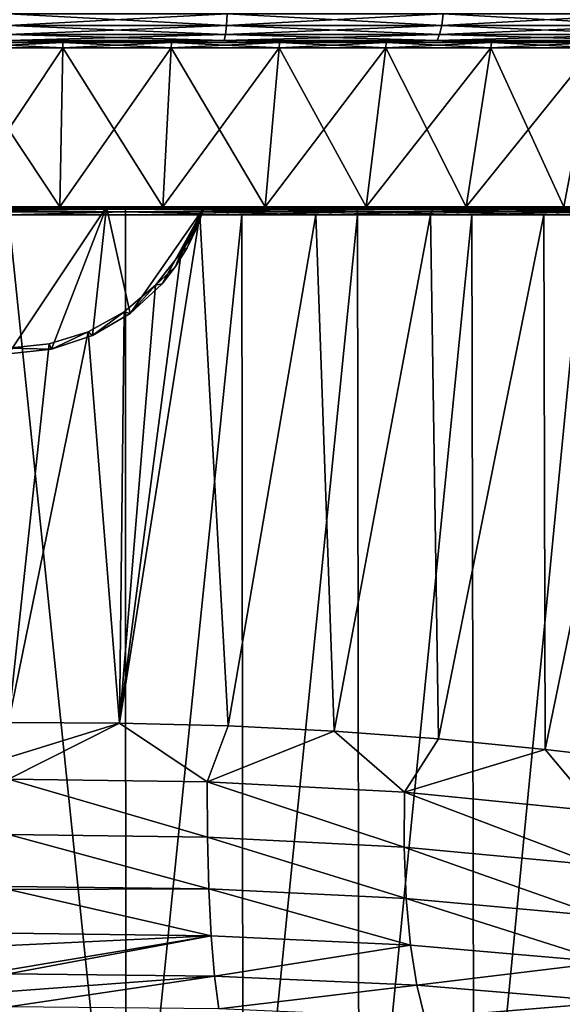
# Model space of a CAD drawing. Header units: metres. Extents: x -136 to 36, y -213 to -20.
# Tile 74 of 104: x 0 to 7, y -67 to -55. Entities that reach past the tile are written whole.
import ezdxf

# ---------------------------------------------------------------- set-up
doc = ezdxf.new("R2010")
doc.units = ezdxf.units.M
doc.layers.add('solid_11_382_033_XXX', color=7, linetype='CONTINUOUS')

msp = doc.modelspace()

# ---------------------------------------------------------------- linework, layer by layer
at = {"layer": 'solid_11_382_033_XXX'}
for points in [[(2.667313, -55.15406, -22.82032), (0, -55.29364, -22.904694), (0, -55.15406, -22.975674)], [(2.667313, -55.15406, -22.82032), (2.659073, -55.29364, -22.749819), (0, -55.29364, -22.904694)], [(2.659073, -55.29364, 22.749819), (0, -55.15406, 22.975674), (0, -55.29364, 22.904694)], [(2.667313, -55.15406, 22.82032), (0, -55.15406, 22.975674), (2.659073, -55.29364, 22.749819)], [(2.667313, -55.15406, 22.82032), (2.659073, -55.29364, 22.749819), (5.282186, -55.29364, 22.287294)], [(5.298555, -55.15406, -22.356361), (5.282186, -55.29364, -22.287294), (2.659073, -55.29364, -22.749819)], [(2.667313, -55.15406, -22.82032), (5.298555, -55.15406, -22.356361), (2.659073, -55.29364, -22.749819)], [(5.298555, -55.15406, 22.356361), (2.667313, -55.15406, 22.82032), (5.282186, -55.29364, 22.287294)], [(5.298555, -55.15406, 22.356361), (5.282186, -55.29364, 22.287294), (7.833867, -55.29364, 21.523371)], [(7.858143, -55.15406, -21.590071), (7.833867, -55.29364, -21.523371), (5.282186, -55.29364, -22.287294)], [(5.298555, -55.15406, -22.356361), (7.858143, -55.15406, -21.590071), (5.282186, -55.29364, -22.287294)], [(7.858143, -55.15406, 21.590071), (5.298555, -55.15406, 22.356361), (7.833867, -55.29364, 21.523371)], [(2.659073, -55.29364, -22.749819), (0, -55.404415, -22.79402), (0, -55.29364, -22.904694)], [(2.659073, -55.29364, -22.749819), (2.646224, -55.404415, -22.639894), (0, -55.404415, -22.79402)], [(2.646224, -55.404415, 22.639894), (0, -55.29364, 22.904694), (0, -55.404415, 22.79402)], [(2.659073, -55.29364, 22.749819), (0, -55.29364, 22.904694), (2.646224, -55.404415, 22.639894)], [(2.659073, -55.29364, 22.749819), (2.646224, -55.404415, 22.639894), (5.256663, -55.404415, 22.179604)], [(5.282186, -55.29364, -22.287294), (5.256663, -55.404415, -22.179604), (2.646224, -55.404415, -22.639894)], [(2.659073, -55.29364, -22.749819), (5.282186, -55.29364, -22.287294), (2.646224, -55.404415, -22.639894)], [(5.282186, -55.29364, 22.287294), (2.659073, -55.29364, 22.749819), (5.256663, -55.404415, 22.179604)], [(5.282186, -55.29364, 22.287294), (5.256663, -55.404415, 22.179604), (7.796014, -55.404415, 21.419373)], [(7.833867, -55.29364, -21.523371), (7.796014, -55.404415, -21.419373), (5.256663, -55.404415, -22.179604)], [(5.282186, -55.29364, -22.287294), (7.833867, -55.29364, -21.523371), (5.256663, -55.404415, -22.179604)], [(7.833867, -55.29364, 21.523371), (5.282186, -55.29364, 22.287294), (7.796014, -55.404415, 21.419373)], [(2.646224, -55.404415, -22.639894), (0, -55.475529, -22.654509), (0, -55.404415, -22.79402)], [(2.646224, -55.404415, -22.639894), (2.630028, -55.475529, -22.501328), (0, -55.475529, -22.654509)], [(2.630028, -55.475529, 22.501328), (0, -55.404415, 22.79402), (0, -55.475529, 22.654509)], [(2.646224, -55.404415, 22.639894), (0, -55.404415, 22.79402), (2.630028, -55.475529, 22.501328)], [(2.646224, -55.404415, 22.639894), (2.630028, -55.475529, 22.501328), (5.224489, -55.475529, 22.043854)], [(5.256663, -55.404415, -22.179604), (5.224489, -55.475529, -22.043854), (2.630028, -55.475529, -22.501328)], [(2.646224, -55.404415, -22.639894), (5.256663, -55.404415, -22.179604), (2.630028, -55.475529, -22.501328)], [(5.256663, -55.404415, 22.179604), (2.646224, -55.404415, 22.639894), (5.224489, -55.475529, 22.043854)], [(5.256663, -55.404415, 22.179604), (5.224489, -55.475529, 22.043854), (7.748298, -55.475529, 21.288275)], [(7.796014, -55.404415, -21.419373), (7.748298, -55.475529, -21.288275), (5.224489, -55.475529, -22.043854)], [(5.256663, -55.404415, -22.179604), (7.796014, -55.404415, -21.419373), (5.224489, -55.475529, -22.043854)], [(7.796014, -55.404415, 21.419373), (5.256663, -55.404415, 22.179604), (7.748298, -55.475529, 21.288275)], [(-0.66324, -55.5, 20.68224), (0.663239, -55.5, 20.68224), (0, -55.5, 22.5)], [(0.662493, -55.566582, 20.658981), (0.663239, -55.5, 20.68224), (-0.66324, -55.5, 20.68224)], [(0.662493, -55.566582, 20.658981), (-0.66324, -55.5, 20.68224), (-0.662493, -55.566582, 20.658981)], [(0.66324, -55.5, -20.682243), (-0.663239, -55.5, -20.682243), (0, -55.5, -22.5)], [(-0.662493, -55.566582, -20.658985), (-0.663239, -55.5, -20.682243), (0.66324, -55.5, -20.682243)], [(-0.662493, -55.566582, -20.658985), (0.66324, -55.5, -20.682243), (0.662493, -55.566582, -20.658985)], [(2.630028, -55.475529, -22.501328), (1.412744, -55.5, -22.455605), (0, -55.5, -22.5)], [(2.630028, -55.475529, -22.501328), (0, -55.5, -22.5), (0, -55.475529, -22.654509)], [(0, -55.475529, 22.654509), (0, -55.5, 22.5), (1.412744, -55.5, 22.455605)], [(2.630028, -55.475529, 22.501328), (0, -55.475529, 22.654509), (1.412744, -55.5, 22.455605)], [(0.66324, -55.5, -20.682243), (0, -55.5, -22.5), (1.412744, -55.5, -22.455605)], [(0.663239, -55.5, 20.68224), (1.412744, -55.5, 22.455605), (0, -55.5, 22.5)], [(1.984758, -55.566582, 20.574089), (0.663239, -55.5, 20.68224), (0.662493, -55.566582, 20.658981)], [(0.662493, -55.566582, -20.658985), (0.66324, -55.5, -20.682243), (1.986993, -55.5, -20.597256)], [(0.662493, -55.566582, -20.658985), (1.986993, -55.5, -20.597256), (1.984758, -55.566582, -20.574093)], [(0.663239, -55.5, 20.68224), (1.986991, -55.5, 20.597252), (1.412744, -55.5, 22.455605)], [(1.984758, -55.566582, 20.574089), (1.986991, -55.5, 20.597252), (0.663239, -55.5, 20.68224)], [(1.986993, -55.5, -20.597256), (0.66324, -55.5, -20.682243), (1.412744, -55.5, -22.455605)], [(2.630028, -55.475529, 22.501328), (1.412744, -55.5, 22.455605), (2.819959, -55.5, 22.322586)], [(2.630028, -55.475529, -22.501328), (2.819959, -55.5, -22.322586), (1.412744, -55.5, -22.455605)], [(1.986991, -55.5, 20.597252), (2.819959, -55.5, 22.322586), (1.412744, -55.5, 22.455605)], [(1.986993, -55.5, -20.597256), (1.412744, -55.5, -22.455605), (2.819959, -55.5, -22.322586)], [(3.298867, -55.566582, 20.404654), (1.986991, -55.5, 20.597252), (1.984758, -55.566582, 20.574089)], [(1.984758, -55.566582, -20.574093), (1.986993, -55.5, -20.597256), (3.30258, -55.5, -20.427629)], [(1.984758, -55.566582, -20.574093), (3.30258, -55.5, -20.427629), (3.298867, -55.566582, -20.404657)], [(1.986991, -55.5, 20.597252), (3.302579, -55.5, 20.427626), (2.819959, -55.5, 22.322586)], [(3.298867, -55.566582, 20.404654), (3.302579, -55.5, 20.427626), (1.986991, -55.5, 20.597252)], [(3.30258, -55.5, -20.427629), (1.986993, -55.5, -20.597256), (2.819959, -55.5, -22.322586)], [(2.630028, -55.475529, 22.501328), (2.819959, -55.5, 22.322586), (4.216041, -55.5, 22.101471)], [(5.224489, -55.475529, 22.043854), (2.630028, -55.475529, 22.501328), (4.216041, -55.5, 22.101471)], [(2.630028, -55.475529, -22.501328), (5.224489, -55.475529, -22.043854), (2.819959, -55.5, -22.322586)], [(5.224489, -55.475529, -22.043854), (4.216041, -55.5, -22.101471), (2.819959, -55.5, -22.322586)], [(3.302579, -55.5, 20.427626), (4.216041, -55.5, 22.101471), (2.819959, -55.5, 22.322586)], [(3.30258, -55.5, -20.427629), (2.819959, -55.5, -22.322586), (4.216041, -55.5, -22.101471)], [(4.59942, -55.566582, 20.151371), (3.302579, -55.5, 20.427626), (3.298867, -55.566582, 20.404654)], [(3.298867, -55.566582, -20.404657), (3.30258, -55.5, -20.427629), (4.604599, -55.5, -20.174061)], [(3.298867, -55.566582, -20.404657), (4.604599, -55.5, -20.174061), (4.59942, -55.566582, -20.151375)], [(3.302579, -55.5, 20.427626), (4.604598, -55.5, 20.174059), (4.216041, -55.5, 22.101471)], [(4.59942, -55.566582, 20.151371), (4.604598, -55.5, 20.174059), (3.302579, -55.5, 20.427626)], [(4.604599, -55.5, -20.174061), (3.30258, -55.5, -20.427629), (4.216041, -55.5, -22.101471)], [(5.224489, -55.475529, 22.043854), (4.216041, -55.5, 22.101471), (5.595489, -55.5, 21.793129)], [(5.224489, -55.475529, -22.043854), (5.595489, -55.5, -21.793129), (4.216041, -55.5, -22.101471)], [(4.604598, -55.5, 20.174059), (5.595489, -55.5, 21.793129), (4.216041, -55.5, 22.101471)], [(4.604599, -55.5, -20.174061), (4.216041, -55.5, -22.101471), (5.595489, -55.5, -21.793129)], [(5.881073, -55.566582, 19.815283), (4.604598, -55.5, 20.174059), (4.59942, -55.566582, 20.151371)], [(4.59942, -55.566582, -20.151375), (4.604599, -55.5, -20.174061), (5.887694, -55.5, -19.837595)], [(4.59942, -55.566582, -20.151375), (5.887694, -55.5, -19.837595), (5.881073, -55.566582, -19.815287)], [(4.604598, -55.5, 20.174059), (5.887693, -55.5, 19.837591), (5.595489, -55.5, 21.793129)], [(5.881073, -55.566582, 19.815283), (5.887693, -55.5, 19.837591), (4.604598, -55.5, 20.174059)], [(5.887694, -55.5, -19.837595), (4.604599, -55.5, -20.174061), (5.595489, -55.5, -21.793129)], [(5.224489, -55.475529, 22.043854), (5.595489, -55.5, 21.793129), (6.952848, -55.5, 21.398783)], [(7.748298, -55.475529, 21.288275), (5.224489, -55.475529, 22.043854), (6.952848, -55.5, 21.398783)], [(5.224489, -55.475529, -22.043854), (7.748298, -55.475529, -21.288275), (5.595489, -55.5, -21.793129)], [(7.748298, -55.475529, -21.288275), (6.952848, -55.5, -21.398783), (5.595489, -55.5, -21.793129)], [(5.887693, -55.5, 19.837591), (6.952848, -55.5, 21.398783), (5.595489, -55.5, 21.793129)], [(5.887694, -55.5, -19.837595), (5.595489, -55.5, -21.793129), (6.952848, -55.5, -21.398783)], [(7.138559, -55.566582, 19.397768), (5.887693, -55.5, 19.837591), (5.881073, -55.566582, 19.815283)], [(5.881073, -55.566582, -19.815287), (5.887694, -55.5, -19.837595), (7.146595, -55.5, -19.419611)], [(5.881073, -55.566582, -19.815287), (7.146595, -55.5, -19.419611), (7.138559, -55.566582, -19.397772)], [(5.887693, -55.5, 19.837591), (7.146596, -55.5, 19.419607), (6.952848, -55.5, 21.398783)], [(7.138559, -55.566582, 19.397768), (7.146596, -55.5, 19.419607), (5.887693, -55.5, 19.837591)], [(7.146595, -55.5, -19.419611), (5.887694, -55.5, -19.837595), (6.952848, -55.5, -21.398783)], [(-0.628416, -57.50309, -19.596344), (-0.662493, -55.566582, -20.658985), (0.662493, -55.566582, -20.658985)], [(0.628416, -57.50309, 19.59634), (0.662493, -55.566582, 20.658981), (-0.662493, -55.566582, 20.658981)], [(-0.628417, -57.50309, 19.59634), (0.628416, -57.50309, 19.59634), (-0.662493, -55.566582, 20.658981)], [(0.628417, -57.50309, -19.596344), (-0.628416, -57.50309, -19.596344), (0.662493, -55.566582, -20.658985)], [(0.628416, -57.50309, 19.59634), (1.882667, -57.50309, 19.515816), (0.662493, -55.566582, 20.658981)], [(0.628417, -57.50309, -19.596344), (0.662493, -55.566582, -20.658985), (1.984758, -55.566582, -20.574093)], [(1.882668, -57.50309, -19.515818), (0.628417, -57.50309, -19.596344), (1.984758, -55.566582, -20.574093)], [(1.882667, -57.50309, 19.515816), (1.984758, -55.566582, 20.574089), (0.662493, -55.566582, 20.658981)], [(1.882667, -57.50309, 19.515816), (3.129181, -57.50309, 19.355095), (1.984758, -55.566582, 20.574089)], [(1.882668, -57.50309, -19.515818), (1.984758, -55.566582, -20.574093), (3.298867, -55.566582, -20.404657)], [(3.129181, -57.50309, -19.355099), (1.882668, -57.50309, -19.515818), (3.298867, -55.566582, -20.404657)], [(3.129181, -57.50309, 19.355095), (3.298867, -55.566582, 20.404654), (1.984758, -55.566582, 20.574089)], [(3.129181, -57.50309, -19.355099), (3.298867, -55.566582, -20.404657), (4.59942, -55.566582, -20.151375)], [(4.362839, -57.50309, -19.114843), (3.129181, -57.50309, -19.355099), (4.59942, -55.566582, -20.151375)], [(3.129181, -57.50309, 19.355095), (4.362838, -57.50309, 19.11484), (3.298867, -55.566582, 20.404654)], [(4.362838, -57.50309, 19.11484), (4.59942, -55.566582, 20.151371), (3.298867, -55.566582, 20.404654)], [(4.362838, -57.50309, 19.11484), (5.578566, -57.50309, 18.79604), (4.59942, -55.566582, 20.151371)], [(4.362839, -57.50309, -19.114843), (4.59942, -55.566582, -20.151375), (5.881073, -55.566582, -19.815287)], [(5.578567, -57.50309, -18.796041), (4.362839, -57.50309, -19.114843), (5.881073, -55.566582, -19.815287)], [(5.578566, -57.50309, 18.79604), (5.881073, -55.566582, 19.815283), (4.59942, -55.566582, 20.151371)], [(5.578566, -57.50309, 18.79604), (6.771372, -57.50309, 18.4), (5.881073, -55.566582, 19.815283)], [(5.578567, -57.50309, -18.796041), (5.881073, -55.566582, -19.815287), (7.138559, -55.566582, -19.397772)], [(6.77137, -57.50309, -18.400003), (5.578567, -57.50309, -18.796041), (7.138559, -55.566582, -19.397772)], [(6.771372, -57.50309, 18.4), (7.138559, -55.566582, 19.397768), (5.881073, -55.566582, 19.815283)], [(-1.423594, -57.532406, 22.95849), (-1.425258, -57.564892, 22.980108), (1.425258, -57.564892, 22.980108)], [(1.425258, -57.564892, 22.980108), (-1.425258, -57.564892, 22.980108), (0, -57.603088, 23.031908)], [(-1.423594, -57.532406, 22.95849), (1.423594, -57.532406, 22.95849), (-1.421306, -57.5107, 22.9261)], [(-1.423594, -57.532406, 22.95849), (1.425258, -57.564892, 22.980108), (1.423594, -57.532406, 22.95849)], [(-1.421306, -57.5107, 22.9261), (1.421306, -57.5107, 22.9261), (-1.418735, -57.50309, 22.887918)], [(1.423594, -57.532406, 22.95849), (1.421306, -57.5107, 22.9261), (-1.421306, -57.5107, 22.9261)], [(-1.418735, -57.50309, 22.887918), (1.418735, -57.50309, 22.887918), (-0.628417, -57.50309, 19.59634)], [(1.421306, -57.5107, 22.9261), (1.418735, -57.50309, 22.887918), (-1.418735, -57.50309, 22.887918)], [(1.418735, -57.50309, 22.887918), (0.628416, -57.50309, 19.59634), (-0.628417, -57.50309, 19.59634)], [(0, -57.50309, -22.706694), (-0.628416, -57.50309, -19.596344), (0.628417, -57.50309, -19.596344)], [(1.19623, -57.50309, -22.675207), (0, -57.50309, -22.706694), (0.628417, -57.50309, -19.596344)], [(1.19623, -57.50309, -22.675207), (0.525232, -59.239262, -22.700628), (0, -59.295399, -22.706694)], [(1.19623, -57.50309, -22.675207), (0, -59.295399, -22.706694), (0, -57.50309, -22.706694)], [(1.425258, -57.564892, 22.980108), (0, -57.603088, 23.031908), (1.426047, -57.603088, 22.987656)], [(1.19623, -57.50309, -22.675207), (1.02688, -59.0732, -22.683495), (0.525232, -59.239262, -22.700628)], [(1.418735, -57.50309, 22.887918), (1.882667, -57.50309, 19.515816), (0.628416, -57.50309, 19.59634)], [(1.19623, -57.50309, -22.675207), (0.628417, -57.50309, -19.596344), (1.882668, -57.50309, -19.515818)], [(1.19623, -57.50309, -22.675207), (1.48262, -58.8041, -22.658308), (1.02688, -59.0732, -22.683495)], [(1.19623, -57.50309, -22.675207), (1.882668, -57.50309, -19.515818), (2.389149, -57.50309, -22.580832)], [(1.19623, -57.50309, -22.675207), (2.389149, -57.50309, -22.580832), (1.48262, -58.8041, -22.658308)], [(1.418735, -57.50309, 22.887918), (4.234422, -57.50309, 22.53701), (1.882667, -57.50309, 19.515816)], [(1.421306, -57.5107, 22.9261), (4.234422, -57.50309, 22.53701), (1.418735, -57.50309, 22.887918)], [(1.421306, -57.5107, 22.9261), (4.24209, -57.5107, 22.574509), (4.234422, -57.50309, 22.53701)], [(1.423594, -57.532406, 22.95849), (4.24209, -57.5107, 22.574509), (1.421306, -57.5107, 22.9261)], [(1.423594, -57.532406, 22.95849), (4.248912, -57.532406, 22.606264), (4.24209, -57.5107, 22.574509)], [(1.423594, -57.532406, 22.95849), (1.425258, -57.564892, 22.980108), (4.248912, -57.532406, 22.606264)], [(4.248912, -57.532406, 22.606264), (1.425258, -57.564892, 22.980108), (4.253866, -57.564892, 22.627392)], [(1.425258, -57.564892, 22.980108), (1.426047, -57.603088, 22.987656), (2.846606, -57.603088, 22.855072)], [(4.253866, -57.564892, 22.627392), (1.425258, -57.564892, 22.980108), (2.846606, -57.603088, 22.855072)], [(1.48262, -58.8041, -22.658308), (2.389149, -57.50309, -22.580832), (1.872444, -58.442825, -22.629469)], [(1.872444, -58.442825, -22.629469), (2.389149, -57.50309, -22.580832), (2.037183, -58.23193, -22.615253)], [(4.234422, -57.50309, 22.53701), (3.129181, -57.50309, 19.355095), (1.882667, -57.50309, 19.515816)], [(2.389149, -57.50309, -22.580832), (1.882668, -57.50309, -19.515818), (3.129181, -57.50309, -19.355099)], [(2.037183, -58.23193, -22.615253), (2.389149, -57.50309, -22.580832), (2.179284, -58.00351, -22.602022)], [(2.179284, -58.00351, -22.602022), (2.389149, -57.50309, -22.580832), (2.297093, -57.759777, -22.590368)], [(2.297093, -57.759777, -22.590368), (2.389149, -57.50309, -22.580832), (2.331475, -57.603088, -22.849619)], [(2.389149, -57.50309, -22.580832), (2.34629, -57.564896, -22.840483), (2.331475, -57.603088, -22.849619)], [(2.34629, -57.564896, -22.840483), (3.74569, -57.603088, -22.661039), (2.331475, -57.603088, -22.849619)], [(2.389149, -57.50309, -22.580832), (2.346565, -57.564209, -22.840166), (2.34629, -57.564896, -22.840483)], [(5.158448, -57.564892, -22.37438), (2.34629, -57.564896, -22.840483), (2.346565, -57.564209, -22.840166)], [(5.158448, -57.564892, -22.37438), (3.74569, -57.603088, -22.661039), (2.34629, -57.564896, -22.840483)], [(2.389149, -57.50309, -22.580832), (2.359708, -57.532398, -22.817301), (2.346565, -57.564209, -22.840166)], [(5.158448, -57.564892, -22.37438), (2.346565, -57.564209, -22.840166), (2.359708, -57.532398, -22.817301)], [(2.389149, -57.50309, -22.580832), (2.360121, -57.531448, -22.816288), (2.359708, -57.532398, -22.817301)], [(5.168236, -57.532406, -22.349874), (2.359708, -57.532398, -22.817301), (2.360121, -57.531448, -22.816288)], [(5.168236, -57.532406, -22.349874), (5.158448, -57.564892, -22.37438), (2.359708, -57.532398, -22.817301)], [(2.389149, -57.50309, -22.580832), (2.369888, -57.510696, -22.783594), (2.360121, -57.531448, -22.816288)], [(5.168236, -57.532406, -22.349874), (2.360121, -57.531448, -22.816288), (2.369888, -57.510696, -22.783594)], [(2.389149, -57.50309, -22.580832), (2.37013, -57.51025, -22.782467), (2.369888, -57.510696, -22.783594)], [(5.173606, -57.5107, -22.315306), (2.369888, -57.510696, -22.783594), (2.37013, -57.51025, -22.782467)], [(5.168236, -57.532406, -22.349874), (2.369888, -57.510696, -22.783594), (5.173606, -57.5107, -22.315306)], [(2.389149, -57.50309, -22.580832), (2.37568, -57.50309, -22.744532), (2.37013, -57.51025, -22.782467)], [(5.173606, -57.5107, -22.315306), (2.37013, -57.51025, -22.782467), (2.37568, -57.50309, -22.744532)], [(2.37568, -57.50309, -22.744532), (3.129181, -57.50309, -19.355099), (4.362839, -57.50309, -19.114843)], [(2.382498, -57.50309, -22.662931), (3.129181, -57.50309, -19.355099), (2.37568, -57.50309, -22.744532)], [(5.174163, -57.50309, -22.275894), (2.37568, -57.50309, -22.744532), (4.362839, -57.50309, -19.114843)], [(2.389149, -57.50309, -22.580832), (2.382498, -57.50309, -22.662931), (2.37568, -57.50309, -22.744532)], [(5.173606, -57.5107, -22.315306), (2.37568, -57.50309, -22.744532), (5.174163, -57.50309, -22.275894)], [(2.389149, -57.50309, -22.580832), (3.129181, -57.50309, -19.355099), (2.382498, -57.50309, -22.662931)], [(4.253866, -57.564892, 22.627392), (2.846606, -57.603088, 22.855072), (4.256212, -57.603088, 22.634665)], [(4.234422, -57.50309, 22.53701), (4.362838, -57.50309, 19.11484), (3.129181, -57.50309, 19.355095)], [(5.158448, -57.564892, -22.37438), (5.145493, -57.603088, -22.385138), (3.74569, -57.603088, -22.661039)], [(4.234422, -57.50309, 22.53701), (6.985097, -57.50309, 21.840586), (4.362838, -57.50309, 19.11484)], [(4.24209, -57.5107, 22.574509), (6.985097, -57.50309, 21.840586), (4.234422, -57.50309, 22.53701)], [(4.24209, -57.5107, 22.574509), (6.997727, -57.5107, 21.876722), (6.985097, -57.50309, 21.840586)], [(4.248912, -57.532406, 22.606264), (6.997727, -57.5107, 21.876722), (4.24209, -57.5107, 22.574509)], [(4.248912, -57.532406, 22.606264), (7.008953, -57.532406, 21.907223), (6.997727, -57.5107, 21.876722)], [(4.248912, -57.532406, 22.606264), (4.253866, -57.564892, 22.627392), (7.008953, -57.532406, 21.907223)], [(7.008953, -57.532406, 21.907223), (4.253866, -57.564892, 22.627392), (7.017092, -57.564892, 21.92738)], [(4.253866, -57.564892, 22.627392), (4.256212, -57.603088, 22.634665), (5.64944, -57.603088, 22.327284)], [(7.017092, -57.564892, 21.92738), (4.253866, -57.564892, 22.627392), (5.64944, -57.603088, 22.327284)], [(6.985097, -57.50309, 21.840586), (5.578566, -57.50309, 18.79604), (4.362838, -57.50309, 19.11484)], [(5.174163, -57.50309, -22.275894), (4.362839, -57.50309, -19.114843), (5.578567, -57.50309, -18.796041)], [(5.158448, -57.564892, -22.37438), (6.525495, -57.603088, -22.022976), (5.145493, -57.603088, -22.385138)], [(5.168236, -57.532406, -22.349874), (7.891312, -57.564892, -21.56389), (5.158448, -57.564892, -22.37438)], [(5.158448, -57.564892, -22.37438), (7.891312, -57.564892, -21.56389), (6.525495, -57.603088, -22.022976)], [(7.897391, -57.532406, -21.538582), (5.168236, -57.532406, -22.349874), (5.173606, -57.5107, -22.315306)], [(7.897391, -57.532406, -21.538582), (7.891312, -57.564892, -21.56389), (5.168236, -57.532406, -22.349874)], [(7.897924, -57.5107, -21.503805), (5.173606, -57.5107, -22.315306), (5.174163, -57.50309, -22.275894)], [(7.897391, -57.532406, -21.538582), (5.173606, -57.5107, -22.315306), (7.897924, -57.5107, -21.503805)], [(5.174163, -57.50309, -22.275894), (5.578567, -57.50309, -18.796041), (6.77137, -57.50309, -18.400003)], [(7.893227, -57.50309, -21.464766), (5.174163, -57.50309, -22.275894), (6.77137, -57.50309, -18.400003)], [(7.897924, -57.5107, -21.503805), (5.174163, -57.50309, -22.275894), (7.893227, -57.50309, -21.464766)], [(6.985097, -57.50309, 21.840586), (6.771372, -57.50309, 18.4), (5.578566, -57.50309, 18.79604)], [(7.017092, -57.564892, 21.92738), (5.64944, -57.603088, 22.327284), (7.02093, -57.603088, 21.934113)], [(7.891312, -57.564892, -21.56389), (7.880388, -57.603088, -21.575949), (6.525495, -57.603088, -22.022976)], [(0, -57.603088, 23.031908), (0, -71.434776, 23.031908), (1.432794, -71.433487, 22.987236)], [(1.426047, -57.603088, 22.987656), (0, -57.603088, 23.031908), (1.432794, -71.433487, 22.987236)], [(1.352494, -63.796425, -22.928291), (2.104144, -58.060665, -22.871641), (2.331475, -57.603088, -22.849619)], [(2.678407, -63.830467, -22.811607), (1.352494, -63.796425, -22.928291), (2.331475, -57.603088, -22.849619)], [(2.846606, -57.603088, 22.855072), (1.426047, -57.603088, 22.987656), (1.432794, -71.433487, 22.987236)], [(2.846606, -57.603088, 22.855072), (1.432794, -71.433487, 22.987236), (2.86061, -71.432129, 22.853321)], [(2.297093, -57.759777, -22.590368), (2.331475, -57.603088, -22.849619), (2.104144, -58.060665, -22.871641)], [(2.678407, -63.830467, -22.811607), (2.331475, -57.603088, -22.849619), (3.74569, -57.603088, -22.661039)], [(3.970351, -63.893013, -22.622812), (2.678407, -63.830467, -22.811607), (3.74569, -57.603088, -22.661039)], [(4.256212, -57.603088, 22.634665), (2.846606, -57.603088, 22.855072), (2.86061, -71.432129, 22.853321)], [(4.256212, -57.603088, 22.634665), (2.86061, -71.432129, 22.853321), (4.277304, -71.430969, 22.630684)], [(3.970351, -63.893013, -22.622812), (3.74569, -57.603088, -22.661039), (5.145493, -57.603088, -22.385138)], [(5.243959, -63.988197, -22.362309), (3.970351, -63.893013, -22.622812), (5.145493, -57.603088, -22.385138)], [(5.64944, -57.603088, 22.327284), (4.256212, -57.603088, 22.634665), (4.277304, -71.430969, 22.630684)], [(5.64944, -57.603088, 22.327284), (4.277304, -71.430969, 22.630684), (5.677366, -71.429977, 22.32019)], [(5.243959, -63.988197, -22.362309), (5.145493, -57.603088, -22.385138), (6.525495, -57.603088, -22.022976)], [(6.541482, -64.116974, -22.01824), (5.243959, -63.988197, -22.362309), (6.525495, -57.603088, -22.022976)], [(7.02093, -57.603088, 21.934113), (5.64944, -57.603088, 22.327284), (5.677366, -71.429977, 22.32019)], [(7.02093, -57.603088, 21.934113), (5.677366, -71.429977, 22.32019), (7.055346, -71.429123, 21.92305)], [(6.541482, -64.116974, -22.01824), (6.525495, -57.603088, -22.022976), (7.880388, -57.603088, -21.575949)], [(7.859149, -64.266777, -21.583683), (6.541482, -64.116974, -22.01824), (7.880388, -57.603088, -21.575949)], [(2.179284, -58.00351, -22.602022), (2.297093, -57.759777, -22.590368), (2.104144, -58.060665, -22.871641)], [(1.352494, -63.796425, -22.928291), (1.793322, -58.459213, -22.898073), (2.104144, -58.060665, -22.871641)], [(2.037183, -58.23193, -22.615253), (2.104144, -58.060665, -22.871641), (1.793322, -58.459213, -22.898073)], [(2.037183, -58.23193, -22.615253), (2.179284, -58.00351, -22.602022), (2.104144, -58.060665, -22.871641)], [(1.872444, -58.442825, -22.629469), (2.037183, -58.23193, -22.615253), (1.793322, -58.459213, -22.898073)], [(1.352494, -63.796425, -22.928291), (1.411487, -58.784996, -22.924742), (1.793322, -58.459213, -22.898073)], [(1.48262, -58.8041, -22.658308), (1.793322, -58.459213, -22.898073), (1.411487, -58.784996, -22.924742)], [(1.48262, -58.8041, -22.658308), (1.872444, -58.442825, -22.629469), (1.793322, -58.459213, -22.898073)], [(1.352494, -63.796425, -22.928291), (0.973557, -59.026569, -22.947479), (1.411487, -58.784996, -22.924742)], [(1.02688, -59.0732, -22.683495), (1.411487, -58.784996, -22.924742), (0.973557, -59.026569, -22.947479)], [(1.02688, -59.0732, -22.683495), (1.48262, -58.8041, -22.658308), (1.411487, -58.784996, -22.924742)], [(0, -63.786648, -22.968092), (0.496739, -59.17519, -22.962729), (0.973557, -59.026569, -22.947479)], [(1.352494, -63.796425, -22.928291), (0, -63.786648, -22.968092), (0.973557, -59.026569, -22.947479)], [(0.525232, -59.239262, -22.700628), (0.973557, -59.026569, -22.947479), (0.496739, -59.17519, -22.962729)], [(0.525232, -59.239262, -22.700628), (1.02688, -59.0732, -22.683495), (0.973557, -59.026569, -22.947479)], [(0, -63.786648, -22.968092), (0, -59.225361, -22.968092), (0.496739, -59.17519, -22.962729)], [(0.525232, -59.239262, -22.700628), (0.496739, -59.17519, -22.962729), (0, -59.225361, -22.968092)], [(0, -59.295399, -22.706694), (0.525232, -59.239262, -22.700628), (0, -59.225361, -22.968092)], [(-0.000032, -64.213112, -22.990892), (1.352494, -63.796425, -22.928291), (-0.00005, -64.476967, -23.028111)], [(2.424451, -64.510841, -22.90019), (-0.00005, -64.476967, -23.028111), (1.352494, -63.796425, -22.928291)], [(-0.000032, -64.213112, -22.990892), (0, -63.786648, -22.968092), (1.352494, -63.796425, -22.928291)], [(2.424451, -64.510841, -22.90019), (1.352494, -63.796425, -22.928291), (2.678407, -63.830467, -22.811607)], [(2.424451, -64.510841, -22.90019), (2.678407, -63.830467, -22.811607), (3.970351, -63.893013, -22.622812)], [(2.424451, -64.510841, -22.90019), (3.970351, -63.893013, -22.622812), (4.829131, -64.639137, -22.516331)], [(4.829131, -64.639137, -22.516331), (3.970351, -63.893013, -22.622812), (5.243959, -63.988197, -22.362309)], [(4.829131, -64.639137, -22.516331), (5.243959, -63.988197, -22.362309), (6.541482, -64.116974, -22.01824)], [(4.829131, -64.639137, -22.516331), (6.541482, -64.116974, -22.01824), (7.172727, -64.86779, -21.883224)], [(7.172727, -64.86779, -21.883224), (6.541482, -64.116974, -22.01824), (7.859149, -64.266777, -21.583683)], [(2.426208, -65.18409, -23.080803), (-0.000094, -65.151825, -23.208267), (-0.00005, -64.476967, -23.028111)], [(2.424451, -64.510841, -22.90019), (2.426208, -65.18409, -23.080803), (-0.00005, -64.476967, -23.028111)], [(2.424451, -64.510841, -22.90019), (4.825067, -65.307114, -22.700012), (2.426208, -65.18409, -23.080803)], [(2.424451, -64.510841, -22.90019), (4.829131, -64.639137, -22.516331), (4.825067, -65.307114, -22.700012)], [(4.829131, -64.639137, -22.516331), (7.172348, -65.528572, -22.069838), (4.825067, -65.307114, -22.700012)], [(4.829131, -64.639137, -22.516331), (7.172727, -64.86779, -21.883224), (7.172348, -65.528572, -22.069838)], [(2.441911, -65.815834, -23.374992), (-0.000129, -65.785057, -23.503073), (-0.000094, -65.151825, -23.208267)], [(2.426208, -65.18409, -23.080803), (2.441911, -65.815834, -23.374992), (-0.000094, -65.151825, -23.208267)], [(2.426208, -65.18409, -23.080803), (4.84891, -65.933975, -22.993992), (2.441911, -65.815834, -23.374992)], [(2.426208, -65.18409, -23.080803), (4.825067, -65.307114, -22.700012), (4.84891, -65.933975, -22.993992)], [(4.825067, -65.307114, -22.700012), (7.212357, -66.14875, -22.361792), (4.84891, -65.933975, -22.993992)], [(4.825067, -65.307114, -22.700012), (7.172348, -65.528572, -22.069838), (7.212357, -66.14875, -22.361792)], [(2.471081, -66.386803, -23.773783), (-0.000154, -66.357353, -23.90354), (-0.00013, -65.822906, -23.525179)], [(2.441911, -65.815834, -23.374992), (-0.00013, -65.822906, -23.525179), (-0.000129, -65.785057, -23.503073)], [(2.441911, -65.815834, -23.374992), (2.471081, -66.386803, -23.773783), (-0.00013, -65.822906, -23.525179)], [(2.441911, -65.815834, -23.374992), (4.899936, -66.500603, -23.389307), (2.471081, -66.386803, -23.773783)], [(2.441911, -65.815834, -23.374992), (4.84891, -65.933975, -22.993992), (4.899936, -66.500603, -23.389307)], [(4.84891, -65.933975, -22.993992), (7.291532, -66.709419, -22.750183), (4.899936, -66.500603, -23.389307)], [(4.84891, -65.933975, -22.993992), (7.212357, -66.14875, -22.361792), (7.291532, -66.709419, -22.750183)], [(2.471081, -66.386803, -23.773783), (-0.000168, -66.851257, -24.397455), (-0.000167, -66.803764, -24.341879)], [(2.471081, -66.386803, -23.773783), (2.512827, -66.879593, -24.265017), (-0.000168, -66.851257, -24.397455)], [(2.471081, -66.386803, -23.773783), (-0.000167, -66.803764, -24.341879), (-0.000159, -66.506569, -24.035173)], [(2.471081, -66.386803, -23.773783), (-0.000159, -66.506569, -24.035173), (-0.000154, -66.357353, -23.90354)], [(2.471081, -66.386803, -23.773783), (4.899936, -66.500603, -23.389307), (2.512827, -66.879593, -24.265017)], [(4.899936, -66.500603, -23.389307), (4.976586, -66.989723, -23.873901), (2.512827, -66.879593, -24.265017)], [(4.899936, -66.500603, -23.389307), (7.291532, -66.709419, -22.750183), (4.976586, -66.989723, -23.873901)], [(7.291532, -66.709419, -22.750183), (7.40746, -67.193466, -23.223169), (4.976586, -66.989723, -23.873901)], [(2.512827, -66.879593, -24.265017), (-0.000172, -67.251709, -24.969757), (-0.000171, -67.066566, -24.678522)], [(2.512827, -66.879593, -24.265017), (2.565877, -67.279167, -24.833714), (-0.000172, -67.251709, -24.969757)], [(2.512827, -66.879593, -24.265017), (-0.000171, -67.066566, -24.678522), (-0.000168, -66.851257, -24.397455)], [(2.512827, -66.879593, -24.265017), (4.976586, -66.989723, -23.873901), (2.565877, -67.279167, -24.833714)], [(4.976586, -66.989723, -23.873901), (5.076524, -67.386421, -24.432999), (2.565877, -67.279167, -24.833714)], [(4.976586, -66.989723, -23.873901), (7.40746, -67.193466, -23.223169), (5.076524, -67.386421, -24.432999)], [(7.40746, -67.193466, -23.223169), (7.556606, -67.586151, -23.766327), (5.076524, -67.386421, -24.432999)]]:
    msp.add_3dface(points, dxfattribs=at)

doc.saveas('drawing.dxf')
